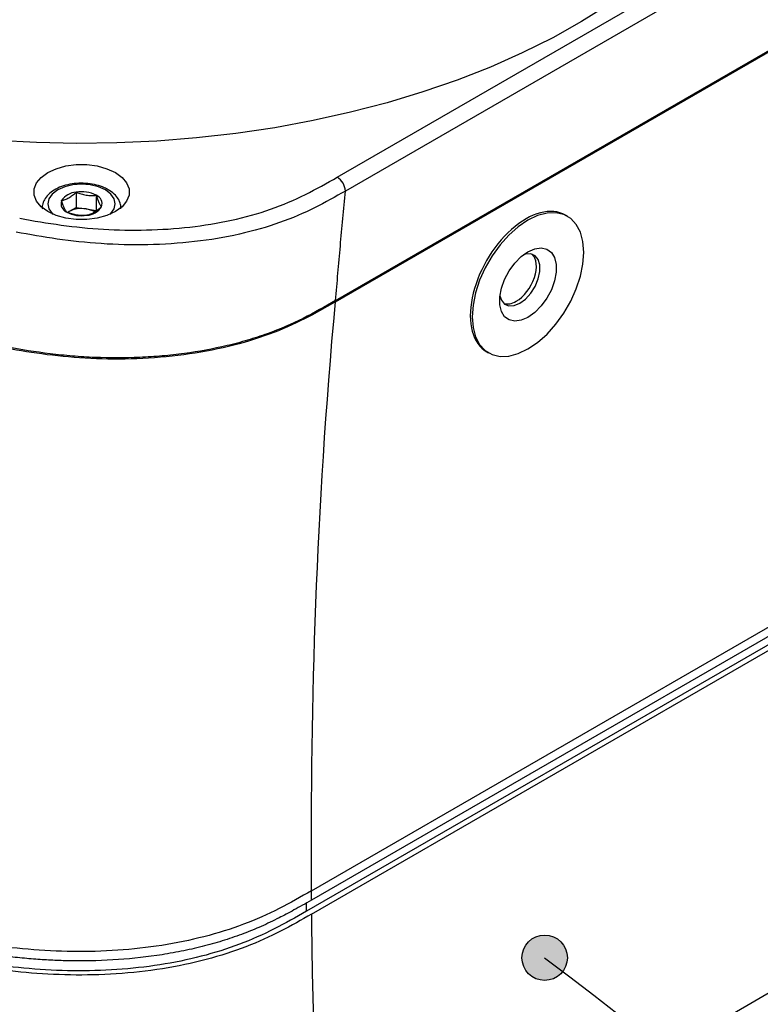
# Model space of a CAD drawing. Header units: millimetres. Extents: x 0 to 776, y 0 to 594.
# Tile 43 of 52: x 663 to 715, y 382 to 450. Entities that reach past the tile are written whole.
import ezdxf

# ---------------------------------------------------------------- set-up
doc = ezdxf.new("R2010")
doc.units = ezdxf.units.MM
doc.header["$LTSCALE"] = 2.75
doc.layers.add('DIMENSIONS', color=140, linetype='Continuous', lineweight=25)

msp = doc.modelspace()

# ---------------------------------------------------------------- hatches: boundary and pattern name
at = {"layer": 'DIMENSIONS'}
h = msp.add_hatch(color=256, dxfattribs=at)
edge = h.paths.add_edge_path(flags=0)
edge.add_arc((700.05, 385.076), 1.584, 0, 360)

# ---------------------------------------------------------------- linework, layer by layer
for p, q in [((685.597, 439.502), (734.171, 467.544)), ((734.737, 466.575), (686.162, 438.534)), ((685.473, 430.814), (734.885, 459.339)), ((685.481, 430.901), (734.884, 459.421)), ((667.401, 438.455), (667.401, 437.394)), ((668.795, 438.24), (668.795, 437.178)), ((666.891, 437.099), (667.401, 437.394)), ((667.401, 437.394), (668.098, 437.286)), ((666.801, 437.048), (666.891, 437.099)), ((666.837, 437.067), (666.891, 437.099)), ((668.098, 437.286), (668.795, 437.178)), ((701.637, 436.778), (701.498, 436.859)), ((696.023, 427.318), (696.137, 427.252)), ((683.803, 389.747), (735.312, 419.483)), ((735.312, 418.83), (683.803, 389.094)), ((734.958, 418.054), (683.449, 388.318)), ((683.803, 388.114), (734.673, 417.481)), ((683.803, 389.094), (683.803, 389.747)), ((683.449, 388.318), (683.449, 388.895)), ((684.76, 364.781), (716.266, 382.969))]:
    msp.add_line(p, q)
at = {"flags": 128}
for points in [[(704.513, 451.546), (702.62, 450.354), (700.612, 449.228), (698.494, 448.17), (696.275, 447.185), (693.961, 446.274), (691.559, 445.443), (689.079, 444.692), (686.528, 444.026), (683.915, 443.445), (681.248, 442.952), (678.537, 442.549), (675.789, 442.236), (673.015, 442.015), (670.224, 441.887), (667.424, 441.853), (664.626, 441.911), (661.838, 442.062)], [(665.418, 439.827), (666.002, 440.096), (666.674, 440.283), (667.401, 440.379), (668.147, 440.379), (668.875, 440.283), (669.547, 440.096), (670.13, 439.827), (670.596, 439.49), (670.919, 439.102), (671.085, 438.682), (671.085, 438.252), (670.919, 437.832), (670.596, 437.444), (670.13, 437.107), (669.547, 436.838), (668.875, 436.652), (668.147, 436.556), (667.401, 436.556), (666.674, 436.652), (666.002, 436.838), (665.418, 437.107), (664.953, 437.444), (664.629, 437.832), (664.463, 438.252), (664.463, 438.682), (664.629, 439.102), (664.953, 439.49), (665.418, 439.827)], [(669.755, 436.92), (669.81, 436.972), (670.044, 437.299), (670.124, 437.651), (670.044, 438.002), (669.81, 438.329), (669.436, 438.61), (668.949, 438.825), (668.383, 438.961), (667.774, 439.007), (667.166, 438.961), (666.599, 438.825), (666.113, 438.61), (665.739, 438.329), (665.504, 438.002), (665.424, 437.651), (665.504, 437.299), (665.739, 436.972), (665.794, 436.92)], [(702.776, 434.26), (702.717, 435.006), (702.542, 435.661), (702.255, 436.205), (701.866, 436.622), (701.387, 436.899), (700.832, 437.027), (700.217, 437.003), (699.562, 436.828), (698.887, 436.506), (698.212, 436.048), (697.557, 435.467), (696.943, 434.782), (696.387, 434.012), (695.908, 433.182), (695.519, 432.316), (695.233, 431.441), (695.057, 430.584), (694.998, 429.77), (695.057, 429.024), (695.233, 428.369), (695.519, 427.825), (695.908, 427.409), (696.387, 427.132), (696.943, 427.003), (697.557, 427.027), (698.212, 427.203), (698.887, 427.524), (699.562, 427.982), (700.217, 428.563), (700.832, 429.248), (701.387, 430.018), (701.866, 430.848), (702.255, 431.714), (702.542, 432.589), (702.717, 433.446), (702.776, 434.26)], [(698.887, 429.729), (698.413, 429.522), (697.967, 429.46), (697.574, 429.546), (697.258, 429.776), (697.036, 430.136), (696.922, 430.605), (696.922, 431.156), (697.036, 431.757), (697.258, 432.373), (697.574, 432.969), (697.967, 433.508), (698.413, 433.962), (698.887, 434.302), (699.361, 434.509), (699.807, 434.571), (700.2, 434.484), (700.517, 434.255), (700.738, 433.895), (700.853, 433.425), (700.853, 432.874), (700.738, 432.273), (700.517, 431.657), (700.2, 431.062), (699.807, 430.522), (699.361, 430.069), (698.887, 429.729)], [(698.321, 430.709), (698.72, 431.005), (699.086, 431.409), (699.39, 431.889), (699.608, 432.406), (699.721, 432.917), (699.721, 433.382), (699.608, 433.763), (699.39, 434.028), (699.086, 434.157), (698.72, 434.139), (698.58, 434.097)], [(696.931, 431.24), (697.035, 430.921), (697.253, 430.655), (697.557, 430.527), (697.923, 430.545), (698.321, 430.709)]]:
    msp.add_lwpolyline(points, dxfattribs=at)
for centre, radius, start, end in [((684.932, 438.465), 1.233, 3.22955, 57.34773), ((667.48, 437.14), 1.318, 93.4335, 146.56112), ((667.777, 436.272), 2.216, 62.64283, 99.7711), ((668.57, 437.646), 0.635, 340.539, 69.25792), ((666.979, 437.655), 0.635, 160.539, 249.25792), ((668.069, 438.161), 1.318, 273.4335, 326.56112), ((667.772, 439.029), 2.216, 242.64283, 279.7711), ((667.772, 435.395), 1.919, 80.2289, 117.35717), ((667.888, 435.727), 1.573, 59.05699, 82.31552)]:
    msp.add_arc(centre, radius, start, end)
for centre, major_axis, ratio, start_param, end_param in [((698.76, 432.088), (2.732, 4.774), 0.579895, 6.280984, 9.422577), ((698.061, 432.492), (0.987, 1.74), 0.582397, 3.922469, 6.144606), ((698.061, 432.492), (0.987, 1.74), 0.582397, 3.262602, 3.922469)]:
    msp.add_ellipse(centre, major_axis=major_axis, ratio=ratio, start_param=start_param, end_param=end_param)
for points, knots in [([(663.465, 436.637), (665.385, 436.276), (667.323, 435.993), (671.279, 435.759), (673.335, 435.799), (677.289, 436.246), (679.226, 436.664), (682.668, 437.867), (684.159, 438.672), (685.597, 439.502)], [0, 0, 0, 0, 0.25, 0.25, 0.5, 0.5, 0.75, 0.75, 1, 1, 1, 1]), ([(669.636, 438.63), (669.549, 438.676), (669.301, 438.809), (668.826, 438.967), (668.215, 439.074), (667.581, 439.091), (666.956, 439.02), (666.371, 438.861), (665.854, 438.618), (665.447, 438.307), (665.176, 437.947), (665.031, 437.607), (665.04, 437.389), (665.043, 437.305)], [0, 0, 0, 0, 0.054395, 0.155639, 0.256563, 0.357227, 0.458024, 0.559346, 0.661732, 0.765557, 0.857437, 0.944888, 1, 1, 1, 1]), ([(686.162, 438.534), (685.469, 438.138), (684.771, 437.742), (683.264, 436.996), (682.456, 436.646), (680.707, 436.024), (679.767, 435.752), (677.777, 435.305), (676.729, 435.13), (674.581, 434.884), (673.482, 434.813), (671.295, 434.77), (670.208, 434.798), (668.097, 434.936), (667.073, 435.047), (665.1, 435.326), (664.153, 435.494), (663.222, 435.674)], [0, 0, 0, 0, 0.125, 0.125, 0.25, 0.25, 0.375, 0.375, 0.5, 0.5, 0.625, 0.625, 0.75, 0.75, 0.875, 0.875, 1, 1, 1, 1]), ([(666.38, 437.866), (666.423, 437.877), (666.506, 437.899), (666.675, 437.959), (666.89, 438.06), (667.105, 438.207), (667.275, 438.343), (667.358, 438.417), (667.401, 438.455)], [0, 0, 0, 0, 0.127254, 0.249953, 0.499471, 0.749349, 0.872264, 1, 1, 1, 1]), ([(667.401, 438.455), (667.459, 438.433), (667.572, 438.389), (667.804, 438.316), (668.097, 438.248), (668.391, 438.224), (668.623, 438.227), (668.737, 438.235), (668.795, 438.24)], [0, 0, 0, 0, 0.127254, 0.249953, 0.499471, 0.749349, 0.872264, 1, 1, 1, 1]), ([(668.795, 438.24), (668.811, 438.193), (668.841, 438.101), (668.903, 437.929), (668.981, 437.738), (669.061, 437.59), (669.122, 437.495), (669.153, 437.455), (669.169, 437.435)], [0, 0, 0, 0, 0.127254, 0.249953, 0.499471, 0.749349, 0.872264, 1, 1, 1, 1]), ([(670.509, 437.302), (670.509, 437.402), (670.511, 437.64), (670.346, 437.992), (670.065, 438.347), (669.784, 438.532), (669.636, 438.63)], [0, 0, 0, 0, 0.188521, 0.446862, 0.709602, 1, 1, 1, 1]), ([(685.481, 430.901), (685.59, 432.172), (685.753, 434.068), (685.924, 435.974), (686.041, 437.25), (686.102, 437.892), (686.162, 438.534)], [0, 0, 0, 0, 0.5, 0.75, 0.75, 1, 1, 1, 1]), ([(666.754, 437.061), (666.738, 437.081), (666.708, 437.121), (666.645, 437.216), (666.567, 437.363), (666.488, 437.555), (666.426, 437.727), (666.396, 437.819), (666.38, 437.866)], [0, 0, 0, 0, 0.1272543, 0.2499531, 0.499471, 0.7493494, 0.8722641, 1, 1, 1, 1]), ([(669.169, 437.435), (669.126, 437.397), (669.043, 437.323), (668.874, 437.187), (668.659, 437.041), (668.444, 436.938), (668.274, 436.879), (668.191, 436.857), (668.148, 436.846)], [0, 0, 0, 0, 0.127254, 0.249953, 0.499471, 0.749349, 0.872264, 1, 1, 1, 1]), ([(668.148, 436.846), (668.09, 436.841), (667.976, 436.833), (667.745, 436.83), (667.452, 436.854), (667.158, 436.921), (666.926, 436.995), (666.812, 437.039), (666.754, 437.061)], [0, 0, 0, 0, 0.127254, 0.249953, 0.499471, 0.749349, 0.872264, 1, 1, 1, 1]), ([(685.473, 430.814), (684.771, 430.409), (684.065, 430.003), (682.543, 429.235), (681.728, 428.873), (679.965, 428.224), (679.017, 427.937), (677.018, 427.456), (675.967, 427.263), (673.818, 426.978), (672.721, 426.887), (670.545, 426.803), (669.466, 426.81), (667.373, 426.911), (666.36, 427.003), (664.406, 427.25), (663.466, 427.403), (662.535, 427.57)], [0, 0, 0, 0, 0.125, 0.125, 0.25, 0.25, 0.375, 0.375, 0.5, 0.5, 0.625, 0.625, 0.75, 0.75, 0.875, 0.875, 1, 1, 1, 1]), ([(685.481, 430.901), (684.741, 430.474), (683.999, 430.05), (682.426, 429.265), (681.597, 428.905), (680.271, 428.425), (679.815, 428.276), (678.875, 427.997), (678.398, 427.871), (676.949, 427.527), (675.956, 427.346), (674.432, 427.142), (673.918, 427.085), (672.878, 426.993), (672.354, 426.958), (670.787, 426.89), (669.744, 426.889), (668.183, 426.953), (667.663, 426.985), (666.624, 427.071), (666.104, 427.125), (664.56, 427.314), (663.547, 427.479), (662.542, 427.66)], [0, 0, 0, 0, 0.125, 0.125, 0.25, 0.25, 0.3125, 0.3125, 0.375, 0.375, 0.5, 0.5, 0.5625, 0.5625, 0.625, 0.625, 0.75, 0.75, 0.8125, 0.8125, 0.875, 0.875, 1, 1, 1, 1]), ([(683.803, 389.747), (683.065, 389.322), (682.324, 388.897), (680.754, 388.104), (679.927, 387.734), (677.307, 386.748), (675.375, 386.255), (671.349, 385.623), (669.256, 385.482), (666.128, 385.519), (665.087, 385.573), (663.023, 385.751), (662.002, 385.875), (660.987, 386.014)], [0, 0, 0, 0, 0.125, 0.125, 0.25, 0.25, 0.5, 0.5, 0.75, 0.75, 0.875, 0.875, 1, 1, 1, 1]), ([(683.803, 389.094), (683.592, 388.973), (683.188, 388.741), (682.599, 388.414), (682.057, 388.121), (681.305, 387.731), (680.336, 387.267), (679.072, 386.745), (677.756, 386.29), (676.359, 385.889), (674.902, 385.552), (672.911, 385.191), (670.334, 384.9), (667.867, 384.829), (666.047, 384.879), (664.866, 384.946), (663.624, 385.048), (662.321, 385.185), (661.438, 385.301), (660.984, 385.361)], [0, 0, 0, 0, 0.035644, 0.068297, 0.097966, 0.12466, 0.189421, 0.248746, 0.310903, 0.373054, 0.435587, 0.498885, 0.623018, 0.74912, 0.793928, 0.841323, 0.891409, 0.944277, 1, 1, 1, 1]), ([(683.803, 388.114), (683.104, 387.711), (682.402, 387.308), (680.898, 386.539), (680.097, 386.174), (678.369, 385.508), (677.444, 385.209), (675.491, 384.694), (674.463, 384.48), (672.356, 384.146), (671.276, 384.027), (669.121, 383.884), (668.046, 383.859), (665.942, 383.893), (664.915, 383.952), (662.917, 384.13), (661.948, 384.249), (660.987, 384.381)], [0, 0, 0, 0, 0.125, 0.125, 0.25, 0.25, 0.375, 0.375, 0.5, 0.5, 0.625, 0.625, 0.75, 0.75, 0.875, 0.875, 1, 1, 1, 1]), ([(683.449, 388.318), (681.974, 387.467), (680.482, 386.655), (677.078, 385.373), (675.195, 384.892), (671.265, 384.275), (669.219, 384.138), (665.139, 384.187), (663.129, 384.384), (661.1, 384.662)], [0, 0, 0, 0, 0.25, 0.25, 0.5, 0.5, 0.75, 0.75, 1, 1, 1, 1]), ([(683.803, 388.114), (683.804, 387.837), (683.806, 387.278), (683.813, 386.442), (683.823, 385.601), (683.837, 384.755), (683.854, 383.905), (683.873, 383.051), (683.896, 382.192), (683.921, 381.329), (683.949, 380.462), (683.98, 379.591), (684.013, 378.716), (684.048, 377.837), (684.086, 376.954), (684.14, 375.739), (684.215, 374.194), (684.312, 372.324), (684.416, 370.445), (684.526, 368.559), (684.641, 366.663), (684.72, 365.412), (684.76, 364.781)], [0, 0, 0, 0, 0.032527, 0.065455, 0.098788, 0.132528, 0.166677, 0.201236, 0.236208, 0.271595, 0.307398, 0.343621, 0.380264, 0.41733, 0.45482, 0.492738, 0.573204, 0.655277, 0.738973, 0.824313, 0.911316, 1, 1, 1, 1])]:
    msp.add_open_spline(points, degree=3, knots=knots)
msp.add_open_spline([(683.803, 389.747), (683.752, 403.212), (684.108, 415.982), (685.473, 430.814)], degree=3)
at = {"layer": 'DIMENSIONS'}
msp.add_circle((700.05, 385.076), 1.584, dxfattribs=at)
msp.add_open_spline([(700.05, 385.076), (776.101, 327.818), (655.753, 374.66), (666.797, 318.056)], degree=3, dxfattribs=at)

doc.saveas('drawing.dxf')
